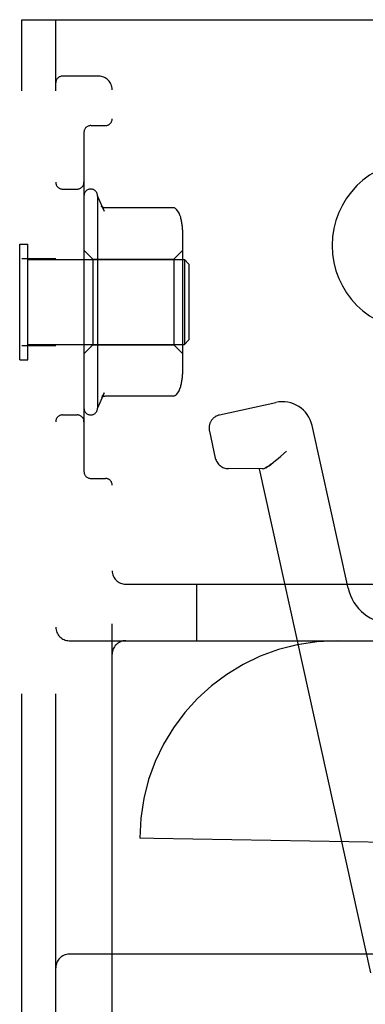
# Model space of a CAD drawing. Header units: inches. Extents: x 0 to 243, y 0 to 157.
# Tile 103 of 115: x 140.206 to 140.973, y 59.605 to 61.785. Entities that reach past the tile are written whole.
import ezdxf

# ---------------------------------------------------------------- set-up
doc = ezdxf.new("R2010")
doc.units = ezdxf.units.IN
doc.header["$LTSCALE"] = 13.357143
doc.header["$MEASUREMENT"] = 0
doc.linetypes.add('HIDDEN', pattern=[0.2, 0.1, -0.1])
doc.layers.add('DEFAULT_2', color=8, linetype='HIDDEN')

msp = doc.modelspace()

# ---------------------------------------------------------------- linework, layer by layer
at = {"layer": 'DEFAULT_2', "color": 8, "linetype": 'HIDDEN'}
for p, q in [((140.2115, 56.2848), (140.2115, 61.7848)), ((140.2115, 61.7848), (141.4615, 61.7848)), ((140.2865, 56.2848), (140.2865, 61.7848)), ((140.3815, 61.6598), (140.3015, 61.6598)), ((140.4115, 56.4398), (140.4115, 61.6298)), ((140.364, 61.5505), (140.3965, 61.5505)), ((140.349, 61.5355), (140.349, 60.7842)), ((140.3015, 61.4098), (140.334, 61.4098)), ((140.379, 61.3948), (140.379, 60.9248)), ((140.3936, 61.3614), (140.379, 61.3948)), ((140.5467, 61.3684), (140.3949, 61.3684)), ((140.568, 61.0083), (140.568, 61.3114)), ((140.2065, 61.0318), (140.2065, 61.2878)), ((140.2065, 61.2878), (140.2245, 61.2878)), ((140.2245, 61.0318), (140.2245, 61.2878)), ((140.369, 61.2548), (140.349, 61.2748)), ((140.548, 61.2548), (140.568, 61.2748)), ((140.2115, 61.2563), (140.2865, 61.2563)), ((140.2245, 61.2538), (140.5715, 61.2538)), ((140.369, 61.2548), (140.369, 61.0648)), ((140.369, 61.2548), (140.548, 61.2548)), ((140.548, 61.2548), (140.548, 61.0648)), ((140.5715, 61.2538), (140.5715, 61.0658)), ((140.5815, 61.2438), (140.5715, 61.2538)), ((140.5815, 61.2438), (140.5815, 61.0758)), ((140.2245, 61.0658), (140.5715, 61.0658)), ((140.369, 61.0648), (140.349, 61.0448)), ((140.369, 61.0648), (140.548, 61.0648)), ((140.548, 61.0648), (140.568, 61.0448)), ((140.5815, 61.0758), (140.5715, 61.0658)), ((140.2115, 61.0633), (140.2865, 61.0633)), ((140.2065, 61.0318), (140.2245, 61.0318)), ((140.3936, 60.9583), (140.379, 60.9248)), ((140.5467, 60.9513), (140.3949, 60.9513)), ((140.6497, 60.9098), (140.7742, 60.9373)), ((140.3015, 60.9098), (140.334, 60.9098)), ((140.6269, 60.874), (140.6401, 60.8143)), ((140.9344, 60.5263), (140.8547, 60.886)), ((140.7981, 60.8296), (140.7854, 60.8184)), ((140.7437, 60.7901), (140.6692, 60.7908)), ((140.9848, 59.6745), (140.7377, 60.7902)), ((140.746, 60.7904), (140.7437, 60.7901)), ((140.364, 60.7692), (140.3965, 60.7692)), ((140.4415, 60.5348), (142.7565, 60.5348)), ((140.599, 60.4098), (140.599, 60.5348)), ((140.3165, 60.4098), (142.6465, 60.4098)), ((140.4726, 59.9723), (140.4725, 59.9723)), ((140.5035, 59.9718), (140.4725, 59.9723)), ((141.2986, 59.9579), (140.5035, 59.9718)), ((141.1583, 59.7158), (140.3165, 59.7158))]:
    msp.add_line(p, q, dxfattribs=at)
for points in [[(140.3877, 61.3716), (140.389, 61.3699), (140.3901, 61.3681), (140.3912, 61.3664), (140.3921, 61.3647), (140.393, 61.3629), (140.3937, 61.3612)], [(140.3949, 61.3684), (140.3937, 61.3684), (140.3924, 61.3687), (140.3912, 61.3691), (140.3902, 61.3696), (140.3894, 61.3701), (140.3888, 61.3705), (140.3884, 61.3709), (140.3881, 61.3712), (140.3879, 61.3714), (140.3877, 61.3716), (140.3877, 61.3716)], [(140.5544, 61.3647), (140.5536, 61.3656), (140.5527, 61.3664), (140.5517, 61.367), (140.5506, 61.3676), (140.5494, 61.368), (140.5483, 61.3682), (140.547, 61.3684), (140.5467, 61.3684)], [(140.5636, 61.3466), (140.5634, 61.3473), (140.5618, 61.3521), (140.5597, 61.3567), (140.5572, 61.3611), (140.5544, 61.3647)], [(140.3877, 60.9481), (140.389, 60.9498), (140.3901, 60.9516), (140.3912, 60.9533), (140.3921, 60.955), (140.393, 60.9568), (140.3937, 60.9585)], [(140.5544, 60.955), (140.5572, 60.9586), (140.5597, 60.963), (140.5618, 60.9676), (140.5634, 60.9724), (140.5636, 60.9731)], [(140.3877, 60.9481), (140.3877, 60.9481), (140.3879, 60.9483), (140.3881, 60.9485), (140.3884, 60.9488), (140.3888, 60.9492), (140.3894, 60.9496), (140.3902, 60.9501), (140.3912, 60.9506), (140.3924, 60.951), (140.3937, 60.9513), (140.3949, 60.9513)], [(140.5544, 60.955), (140.5536, 60.9541), (140.5527, 60.9533), (140.5517, 60.9527), (140.5506, 60.9521), (140.5494, 60.9517), (140.5483, 60.9515), (140.547, 60.9513), (140.5467, 60.9513)], [(140.746, 60.7904), (140.7487, 60.7912), (140.7518, 60.7926), (140.7553, 60.7946), (140.7593, 60.7972), (140.7637, 60.8004), (140.7686, 60.8042), (140.7738, 60.8085), (140.7794, 60.8132), (140.7854, 60.8184)], [(140.7637, 60.8004), (140.7593, 60.7972), (140.7553, 60.7946), (140.7518, 60.7926), (140.7487, 60.7912)]]:
    msp.add_lwpolyline(points, dxfattribs=at)
for centre, radius, start, end in [((140.3015, 61.6448), 0.015, 90, 180), ((140.3815, 61.6298), 0.03, 0, 90), ((140.364, 61.5355), 0.015, 90, 180), ((140.3965, 61.5655), 0.015, 270, 360), ((141.0865, 61.2848), 0.1875, 90, 270), ((140.3015, 61.4248), 0.015, 180, 270), ((140.334, 61.4248), 0.015, 270, 360), ((140.364, 61.3948), 0.015, 0.0001, 180), ((140.4268, 61.3115), 0.1412, 0, 14.5173), ((140.4268, 61.0081), 0.1412, 345.4827, 360), ((140.7888, 60.8714), 0.0675, 12.49, 102.49), ((140.364, 60.9248), 0.015, 180, 359.9999), ((140.3015, 60.8948), 0.015, 90, 180), ((140.334, 60.8948), 0.015, 0, 90), ((140.6562, 60.8805), 0.03, 102.49, 192.49), ((140.6694, 60.8208), 0.03, 192.49, 269.49), ((140.364, 60.7842), 0.015, 180, 270), ((140.3965, 60.7542), 0.015, 0, 90), ((140.4415, 60.5648), 0.03, 180, 270), ((141.032, 60.5479), 0.1, 192.49, 270.14), ((140.3165, 60.4398), 0.03, 180, 270), ((140.4415, 60.3798), 0.03, 90, 180), ((140.91, 59.9723), 0.4375, 90, 180), ((140.9101, 59.9723), 0.4375, 90, 180), ((140.3165, 59.6858), 0.03, 90, 180)]:
    msp.add_arc(centre, radius, start, end, dxfattribs=at)

doc.saveas('drawing.dxf')
